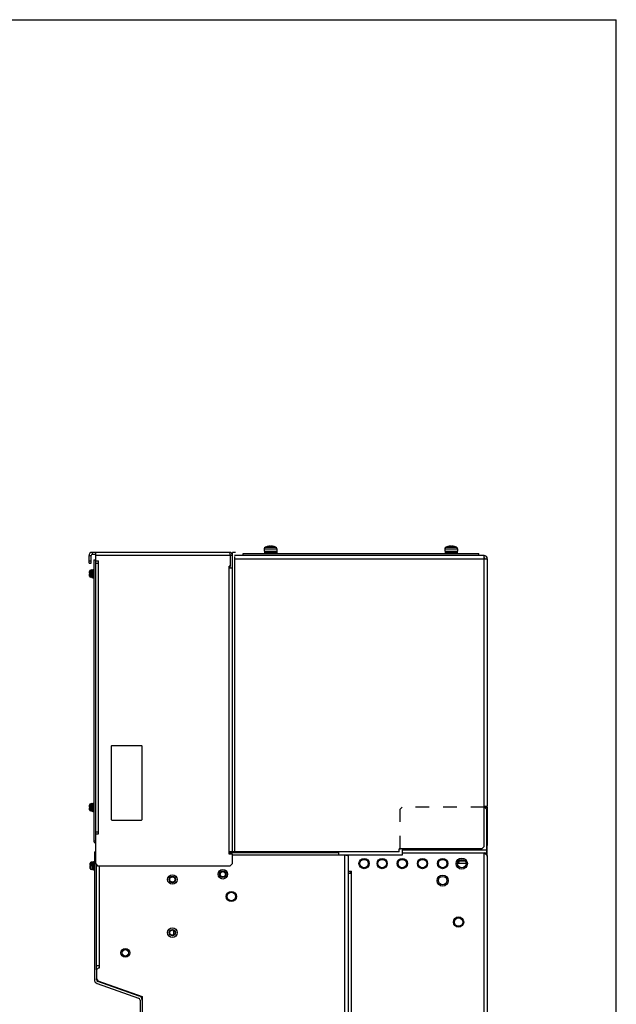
# Model space of a CAD drawing. Header units: millimetres. Extents: x 0 to 1500, y 0 to 2000.
# Tile 30 of 30: x 938 to 1500, y 1073 to 2000. Entities that reach past the tile are written whole.
import ezdxf

# ---------------------------------------------------------------- set-up
doc = ezdxf.new("R2010")
doc.units = ezdxf.units.MM
doc.header["$LTSCALE"] = 130.37037
doc.linetypes.add('DOT', pattern=[0.2, 0.1, -0.1])
doc.layers.get('0').update_dxf_attribs({"linetype": 'CONTINUOUS'})
doc.layers.add('BOX_SHAPE', color=7, linetype='CONTINUOUS')
doc.layers.add('DATUM_CURVES', color=7, linetype='CONTINUOUS')

msp = doc.modelspace()

# ---------------------------------------------------------------- linework, layer by layer
at = {"color": 7, "linetype": 'CONTINUOUS'}
for p, q in [((0, 2000), (1500, 2000)), ((1500, 0), (1500, 2000)), ((1168.49, 1501.76), (1168.49, 1499.78)), ((1168.49, 1501.76), (1180.49, 1501.76)), ((1169.75, 1503.55), (1179.24, 1503.55)), ((1172.17, 1504.15), (1172.46, 1504.21)), ((1172.17, 1504.1), (1172.17, 1504.15)), ((1172.46, 1504.21), (1172.75, 1504.27)), ((1172.75, 1504.19), (1172.75, 1504.27)), ((1176.24, 1504.19), (1176.24, 1504.27)), ((1176.24, 1504.27), (1176.52, 1504.21)), ((1176.52, 1504.21), (1176.81, 1504.15)), ((1176.81, 1504.1), (1176.81, 1504.15)), ((1180.49, 1501.76), (1180.49, 1499.78)), ((1338.49, 1501.76), (1338.49, 1499.78)), ((1338.49, 1501.76), (1350.49, 1501.76)), ((1339.75, 1503.55), (1349.24, 1503.55)), ((1342.17, 1504.15), (1342.46, 1504.21)), ((1342.17, 1504.1), (1342.17, 1504.15)), ((1342.46, 1504.21), (1342.75, 1504.27)), ((1342.75, 1504.19), (1342.75, 1504.27)), ((1346.24, 1504.19), (1346.24, 1504.27)), ((1346.24, 1504.27), (1346.52, 1504.21)), ((1346.52, 1504.21), (1346.81, 1504.15)), ((1346.81, 1504.1), (1346.81, 1504.15)), ((1350.49, 1501.76), (1350.49, 1499.78)), ((1003.49, 1488.48), (1003.49, 1495.48)), ((1003.49, 1495.48), (1005.49, 1495.48)), ((1005.49, 1488.48), (1005.49, 1495.48)), ((1006.49, 1498.48), (1006.49, 1496.48)), ((1135.49, 1498.48), (1006.49, 1498.48)), ((1009.49, 1496.48), (1006.49, 1496.48)), ((1009.49, 1498.48), (1009.49, 1490.48)), ((1136.49, 1495.48), (1009.49, 1495.48)), ((1136.49, 1495.48), (1136.49, 1485.48)), ((1138.49, 1495.48), (1136.49, 1495.48)), ((1138.49, 1495.48), (1138.49, 1498.48)), ((1141.49, 1498.48), (1138.49, 1498.48)), ((1138.49, 1483.48), (1138.49, 1495.48)), ((1375.49, 1495.48), (1140.49, 1495.48)), ((1140.49, 1494.6), (1140.49, 1216.48)), ((1140.49, 1492.48), (1378.49, 1492.48)), ((1148.49, 1495.48), (1148.49, 1497.48)), ((1148.49, 1497.48), (1370.49, 1497.48)), ((1168.49, 1499.78), (1180.49, 1499.78)), ((1168.74, 1498.28), (1168.74, 1497.48)), ((1180.24, 1498.28), (1168.74, 1498.28)), ((1168.79, 1499.78), (1168.79, 1498.28)), ((1180.19, 1499.78), (1180.19, 1498.28)), ((1180.24, 1498.28), (1180.24, 1497.48)), ((1338.49, 1499.78), (1350.49, 1499.78)), ((1338.74, 1498.28), (1338.74, 1497.48)), ((1350.24, 1498.28), (1338.74, 1498.28)), ((1338.79, 1499.78), (1338.79, 1498.28)), ((1350.19, 1499.78), (1350.19, 1498.28)), ((1350.24, 1498.28), (1350.24, 1497.48)), ((1370.49, 1495.48), (1370.49, 1497.48)), ((1375.49, 1221.48), (1375.49, 1495.48)), ((1378.49, 1492.48), (1378.49, 1259.48)), ((1003.49, 1490.48), (1005.49, 1490.48)), ((1003.49, 1488.48), (1005.49, 1488.48)), ((1007.99, 1491.48), (1007.99, 1226.98)), ((1007.99, 1491.48), (1009.49, 1491.48)), ((1009.49, 1490.48), (1009.49, 1488.48)), ((1009.49, 1490.48), (1012.49, 1490.48)), ((1009.49, 1488.48), (1009.49, 1235.48)), ((1009.49, 1488.48), (1012.49, 1488.48)), ((1012.49, 1233.48), (1012.49, 1490.48)), ((1135.49, 1214.48), (1135.49, 1485.48)), ((1136.49, 1485.48), (1135.49, 1485.48)), ((1136.49, 1483.48), (1135.49, 1483.48)), ((1136.49, 1483.48), (1136.49, 1485.48)), ((1138.49, 1483.48), (1136.49, 1483.48)), ((1138.49, 1216.48), (1138.49, 1483.48)), ((1003.64, 1478.83), (1005.19, 1478.83)), ((1003.64, 1478.13), (1005.19, 1478.13)), ((1003.94, 1480.94), (1003.87, 1480.68)), ((1003.87, 1480.68), (1003.87, 1480.68)), ((1003.94, 1476.01), (1003.87, 1476.28)), ((1003.87, 1476.28), (1003.87, 1476.28)), ((1003.94, 1480.94), (1003.94, 1478.83)), ((1003.94, 1476.01), (1003.94, 1478.13)), ((1006.19, 1481.98), (1005.07, 1481.88)), ((1005.07, 1481.88), (1005.07, 1478.83)), ((1005.07, 1475.07), (1005.07, 1478.13)), ((1006.19, 1474.98), (1005.07, 1475.07)), ((1005.19, 1478.13), (1005.19, 1478.83)), ((1006.19, 1482.03), (1006.19, 1474.93)), ((1006.19, 1482.03), (1007.19, 1482.03)), ((1006.19, 1474.93), (1007.19, 1474.93)), ((1007.19, 1482.48), (1007.19, 1474.48)), ((1007.19, 1482.48), (1007.99, 1482.48)), ((1007.19, 1474.48), (1007.99, 1474.48)), ((1052.99, 1316.48), (1024.99, 1316.48)), ((1024.49, 1315.98), (1024.49, 1246.98)), ((1053.49, 1246.98), (1053.49, 1315.98)), ((1003.94, 1260.94), (1003.87, 1260.68)), ((1003.94, 1260.94), (1003.94, 1258.83)), ((1006.19, 1261.98), (1005.07, 1261.88)), ((1005.07, 1261.88), (1005.07, 1258.83)), ((1006.19, 1262.03), (1006.19, 1254.93)), ((1006.19, 1262.03), (1007.19, 1262.03)), ((1007.19, 1262.48), (1007.19, 1254.48)), ((1007.19, 1262.48), (1007.99, 1262.48)), ((1003.64, 1258.83), (1005.19, 1258.83)), ((1003.64, 1258.13), (1005.19, 1258.13)), ((1003.87, 1260.68), (1003.87, 1260.68)), ((1003.94, 1256.01), (1003.87, 1256.28)), ((1003.87, 1256.28), (1003.87, 1256.28)), ((1003.94, 1256.01), (1003.94, 1258.13)), ((1005.07, 1255.07), (1005.07, 1258.13)), ((1006.19, 1254.98), (1005.07, 1255.07)), ((1005.19, 1258.13), (1005.19, 1258.83)), ((1006.19, 1254.93), (1007.19, 1254.93)), ((1007.19, 1254.48), (1007.99, 1254.48)), ((1375.49, 1259.48), (1378.49, 1259.48)), ((1375.49, 1258.48), (1378.49, 1258.48)), ((1377.99, 1256.48), (1375.99, 1258.48)), ((1377.99, 1215.48), (1377.99, 1256.48)), ((1378.49, 1258.48), (1378.49, 1259.48)), ((1378.49, 1258.48), (1378.49, 1222.68)), ((1024.99, 1246.48), (1052.99, 1246.48)), ((1009.49, 1235.48), (1009.49, 1233.48)), ((1009.49, 1235.48), (1012.49, 1235.48)), ((1009.49, 1233.48), (1009.49, 1205.48)), ((1009.49, 1233.48), (1012.49, 1233.48)), ((1007.99, 1226.98), (1009.49, 1226.98)), ((1008.49, 1214.48), (1008.49, 1096.32)), ((1138.49, 1216.48), (1135.49, 1216.48)), ((1238.49, 1215.48), (1135.49, 1215.48)), ((1138.49, 1214.48), (1135.49, 1214.48)), ((1140.49, 1216.48), (1138.49, 1216.48)), ((1138.49, 1205.48), (1138.49, 1214.48)), ((1295.49, 1216.48), (1140.49, 1216.48)), ((1238.49, 1216.48), (1238.49, 1213.48)), ((1295.49, 1216.48), (1295.49, 1219.48)), ((1373.49, 1219.48), (1295.49, 1219.48)), ((1298.49, 1219.48), (1298.49, 1213.48)), ((1298.49, 1218.48), (1377.99, 1218.48)), ((1298.49, 1215.48), (1377.99, 1215.48)), ((1373.49, 1219.48), (1375.49, 1221.48)), ((1375.49, 476.48), (1375.49, 1215.48)), ((1378.49, 1222.68), (1377.99, 1222.68)), ((1378.49, 1213.48), (1378.49, 1222.68)), ((1004.44, 1205.94), (1004.37, 1205.68)), ((1004.37, 1205.68), (1004.37, 1205.68)), ((1004.44, 1205.94), (1004.44, 1203.83)), ((1006.69, 1206.98), (1005.57, 1206.88)), ((1005.57, 1206.88), (1005.57, 1203.83)), ((1006.69, 1207.03), (1006.69, 1199.93)), ((1006.69, 1207.03), (1007.69, 1207.03)), ((1007.69, 1207.48), (1007.69, 1199.48)), ((1007.69, 1207.48), (1008.49, 1207.48)), ((1009.49, 1205.48), (1011.49, 1203.48)), ((1136.49, 1203.48), (1138.49, 1205.48)), ((1238.49, 1213.48), (1138.49, 1213.48)), ((1298.49, 1213.48), (1238.49, 1213.48)), ((1244.49, 519.48), (1244.49, 1213.48)), ((1247.49, 1213.48), (1247.49, 516.48)), ((1358.49, 1205.48), (1350.49, 1205.48)), ((1351.69, 1206.98), (1350.8, 1206.98)), ((1351.01, 1207.38), (1352.09, 1207.38)), ((1352.09, 1208.66), (1352.09, 1207.38)), ((1352.09, 1208.01), (1357.59, 1208.01)), ((1378.49, 1212.48), (1378.49, 476.48)), ((1004.14, 1203.83), (1005.69, 1203.83)), ((1004.14, 1203.13), (1005.69, 1203.13)), ((1004.44, 1201.01), (1004.37, 1201.28)), ((1004.37, 1201.28), (1004.37, 1201.28)), ((1004.44, 1201.01), (1004.44, 1203.13)), ((1005.57, 1200.07), (1005.57, 1203.13)), ((1006.69, 1199.98), (1005.57, 1200.07)), ((1005.69, 1203.13), (1005.69, 1203.83)), ((1006.69, 1199.93), (1007.69, 1199.93)), ((1007.69, 1199.48), (1008.49, 1199.48)), ((1010.49, 1105.48), (1010.49, 1204.48)), ((1011.49, 1203.48), (1136.49, 1203.48)), ((1013.49, 1107.48), (1013.49, 1203.48)), ((1247.49, 1198.48), (1250.49, 1198.48)), ((1247.49, 1196.48), (1250.49, 1196.48)), ((1249.49, 1198.48), (1249.49, 1196.48)), ((1250.49, 516.48), (1250.49, 1198.48)), ((1082.42, 1142.73), (1082.42, 1142.91)), ((1083.49, 1138.54), (1083.49, 1141.65)), ((1084.21, 1141.48), (1084.21, 1141.59)), ((1084.21, 1141.48), (1084.27, 1141.48)), ((1010.49, 1109.48), (1013.49, 1109.48)), ((1010.49, 1105.48), (1012.49, 1107.48)), ((1010.49, 1105.48), (1010.49, 1096.98)), ((1012.49, 1107.48), (1013.49, 1107.48)), ((1010.49, 1096.32), (1010.49, 1096.98)), ((1010.49, 1096.98), (1011.91, 1094.98)), ((1050.81, 1080.83), (1011.83, 1094.43)), ((1011.91, 1094.98), (1053.49, 1080.48)), ((1011.18, 1092.54), (1050.15, 1078.94)), ((1051.49, 1077.06), (1051.49, 858.48)), ((1053.49, 1080.48), (1053.49, 1041.98))]:
    msp.add_line(p, q, dxfattribs=at)
at = {"color": 9, "linetype": 'DOT'}
for p, q in [((1298.49, 1258.73), (1296.49, 1256.73)), ((1296.49, 1218.73), (1296.49, 1256.73)), ((1375.99, 1258.73), (1298.49, 1258.73))]:
    msp.add_line(p, q, dxfattribs=at)
at = {"color": 7, "linetype": 'CONTINUOUS'}
for centre, radius in [((1262.49, 1205.48), 4.82), ((1262.49, 1205.48), 4), ((1279.49, 1205.48), 4.82), ((1279.49, 1205.48), 4), ((1298.49, 1205.48), 4.82), ((1298.49, 1205.48), 4), ((1317.49, 1205.48), 4.82), ((1317.49, 1205.48), 4), ((1336.49, 1205.48), 4.82), ((1336.49, 1205.48), 4), ((1354.49, 1205.48), 5.25), ((1354.49, 1205.48), 4), ((1129.49, 1195.48), 4.5), ((1129.49, 1195.48), 2.5), ((1081.99, 1190.48), 4.5), ((1081.99, 1190.48), 2.5), ((1336.49, 1189.48), 5.25), ((1336.49, 1189.48), 4), ((1137.49, 1174.48), 4.82), ((1137.49, 1174.48), 4), ((1351.49, 1150.48), 4.82), ((1351.49, 1150.48), 4), ((1081.99, 1140.48), 4.5), ((1081.99, 1140.48), 2.5), ((1037.69, 1121.48), 4.1), ((1037.69, 1121.48), 3)]:
    msp.add_circle(centre, radius, dxfattribs=at)
for centre, radius, start, end in [((1170.39, 1501.76), 1.9, 109.8064, 180), ((1174.49, 1490.38), 14, 97.16543, 109.8064), ((1173.47, 1499.37), 4.88, 99.99154, 101.81386), ((1173.59, 1498.71), 5.55, 98.76753, 99.99462), ((1174.49, 1490.38), 14, 70.1936, 82.83457), ((1175.4, 1498.71), 5.55, 80.00538, 81.23267), ((1175.54, 1499.53), 4.72, 78.15516, 80.03944), ((1177.1, 1506.96), 2.87, 258.21191, 259.81121), ((1177.18, 1507.38), 3.3, 259.77764, 262.7676), ((1178.59, 1501.76), 1.9, 0, 70.1936), ((1340.39, 1501.76), 1.9, 109.8064, 180), ((1344.49, 1490.38), 14, 97.16543, 109.8064), ((1343.47, 1499.37), 4.88, 99.99154, 101.81386), ((1343.59, 1498.71), 5.55, 98.76753, 99.99462), ((1344.49, 1490.38), 14, 70.1936, 82.83457), ((1345.4, 1498.71), 5.55, 80.00538, 81.23267), ((1345.54, 1499.53), 4.72, 78.15516, 80.03944), ((1347.1, 1506.96), 2.87, 258.21191, 259.81121), ((1347.18, 1507.38), 3.3, 259.77764, 262.7676), ((1348.59, 1501.76), 1.9, 0, 70.1936), ((1006.49, 1495.48), 3, 90, 180), ((1006.49, 1495.48), 1, 90, 180), ((1135.49, 1495.48), 3, 0, 90), ((1375.49, 1492.48), 3, 0, 90), ((1375.49, 1492.48), 1, 0, 90), ((1008.69, 1478.85), 5.07, 174.56567, 176.62966), ((1012.59, 1478.48), 8.99, 165.84006, 174.57654), ((1012.59, 1478.48), 8.99, 185.42346, 194.15994), ((1005.19, 1480.58), 1.3, 95, 164.11915), ((1005.19, 1476.37), 1.3, 195.88085, 265), ((1024.99, 1315.98), 0.5, 90, 180), ((1052.99, 1315.98), 0.5, 0, 90), ((1005.19, 1260.58), 1.3, 95, 164.11915), ((1008.69, 1258.85), 5.07, 174.56567, 176.62966), ((1012.59, 1258.48), 8.99, 165.84006, 174.57654), ((1012.59, 1258.48), 8.99, 185.42346, 194.15994), ((1005.19, 1256.37), 1.3, 195.88085, 265), ((1024.99, 1246.98), 0.5, 180, 270), ((1052.99, 1246.98), 0.5, 270, 360), ((1010.49, 1226.98), 2.5, 180, 244.67724), ((1012.49, 1214.48), 4, 142.0031, 180), ((1375.49, 1212.48), 3, 0, 90), ((1373.29, 1222.68), 5.2, 335.41686, 360), ((1013.09, 1203.48), 8.99, 165.84006, 174.57654), ((1005.69, 1205.58), 1.3, 95, 164.11915), ((1239.99, 1188.55), 25.31, 76.58825, 76.82489), ((1351.69, 1207.38), 0.4, 270, 360), ((1009.19, 1203.85), 5.07, 174.56567, 176.62966), ((1013.09, 1203.48), 8.99, 185.42346, 194.15994), ((1005.69, 1201.37), 1.3, 195.88085, 265), ((1095.59, 1147.48), 14, 199.00199, 199.8064), ((1084.21, 1143.38), 1.9, 199.8064, 270), ((1012.49, 1096.32), 4, 180, 250.76933), ((1012.49, 1096.32), 2, 180, 250.76933), ((1049.49, 1077.06), 2, 0, 70.76933), ((1049.49, 1077.06), 4, 0, 70.76933)]:
    msp.add_arc(centre, radius, start, end, dxfattribs=at)
for points, knots in [([(1172.02, 1504.1), (1172.02, 1504.1), (1172.04, 1504.11), (1172.07, 1504.12), (1172.12, 1504.13), (1172.15, 1504.14), (1172.17, 1504.15)], [0, 0, 0, 0, 0.085336, 0.288221, 0.599947, 1, 1, 1, 1]), ([(1172.03, 1504.09), (1172.03, 1504.1), (1172.03, 1504.1), (1172.02, 1504.1), (1172.02, 1504.1)], [0, 0, 0, 0, 0.360914, 1, 1, 1, 1]), ([(1172.47, 1504.15), (1172.43, 1504.14), (1172.34, 1504.12), (1172.23, 1504.1), (1172.14, 1504.1), (1172.09, 1504.09), (1172.06, 1504.09), (1172.04, 1504.09), (1172.03, 1504.09)], [0, 0, 0, 0, 0.303856, 0.615104, 0.75209, 0.865895, 0.949973, 1, 1, 1, 1]), ([(1174.19, 1504.15), (1174.19, 1504.16), (1174.17, 1504.19), (1174.12, 1504.21), (1174.05, 1504.24), (1173.92, 1504.26), (1173.73, 1504.27), (1173.51, 1504.27), (1173.17, 1504.25), (1172.92, 1504.22), (1172.74, 1504.2)], [0, 0, 0, 0, 0.035649, 0.063515, 0.099645, 0.196907, 0.324857, 0.477537, 0.647015, 1, 1, 1, 1]), ([(1174.49, 1504.09), (1174.45, 1504.09), (1174.38, 1504.09), (1174.29, 1504.11), (1174.23, 1504.12), (1174.19, 1504.14), (1174.19, 1504.15)], [0, 0, 0, 0, 0.371635, 0.686807, 0.901653, 1, 1, 1, 1]), ([(1174.79, 1504.15), (1174.79, 1504.14), (1174.76, 1504.12), (1174.7, 1504.11), (1174.6, 1504.09), (1174.53, 1504.09), (1174.49, 1504.09)], [0, 0, 0, 0, 0.098344, 0.31319, 0.628364, 1, 1, 1, 1]), ([(1176.24, 1504.2), (1176.07, 1504.22), (1175.81, 1504.25), (1175.48, 1504.27), (1175.26, 1504.27), (1175.07, 1504.26), (1174.94, 1504.24), (1174.86, 1504.21), (1174.82, 1504.19), (1174.79, 1504.16), (1174.79, 1504.15)], [0, 0, 0, 0, 0.352984, 0.522464, 0.675145, 0.803095, 0.900358, 0.936487, 0.964352, 1, 1, 1, 1]), ([(1176.9, 1504.09), (1176.89, 1504.09), (1176.84, 1504.1), (1176.8, 1504.1), (1176.76, 1504.11)], [0, 0, 0, 0, 0.209061, 1, 1, 1, 1]), ([(1176.81, 1504.15), (1176.83, 1504.14), (1176.87, 1504.13), (1176.92, 1504.12), (1176.94, 1504.11), (1176.96, 1504.1), (1176.96, 1504.1)], [0, 0, 0, 0, 0.400053, 0.711779, 0.914664, 1, 1, 1, 1]), ([(1176.94, 1504.09), (1176.94, 1504.09), (1176.92, 1504.09), (1176.91, 1504.09), (1176.9, 1504.09)], [0, 0, 0, 0, 0.203435, 1, 1, 1, 1]), ([(1176.96, 1504.09), (1176.96, 1504.09), (1176.95, 1504.09), (1176.95, 1504.09), (1176.94, 1504.09)], [0, 0, 0, 0, 0.195478, 1, 1, 1, 1]), ([(1176.96, 1504.1), (1176.96, 1504.1), (1176.96, 1504.1), (1176.96, 1504.1), (1176.96, 1504.09)], [0, 0, 0, 0, 0.639086, 1, 1, 1, 1]), ([(1342.02, 1504.1), (1342.02, 1504.1), (1342.04, 1504.11), (1342.07, 1504.12), (1342.12, 1504.13), (1342.15, 1504.14), (1342.17, 1504.15)], [0, 0, 0, 0, 0.085336, 0.288221, 0.599947, 1, 1, 1, 1]), ([(1342.03, 1504.09), (1342.03, 1504.1), (1342.03, 1504.1), (1342.02, 1504.1), (1342.02, 1504.1)], [0, 0, 0, 0, 0.360914, 1, 1, 1, 1]), ([(1342.47, 1504.15), (1342.43, 1504.14), (1342.34, 1504.12), (1342.23, 1504.1), (1342.14, 1504.1), (1342.09, 1504.09), (1342.06, 1504.09), (1342.04, 1504.09), (1342.03, 1504.09)], [0, 0, 0, 0, 0.303856, 0.615104, 0.75209, 0.865895, 0.949973, 1, 1, 1, 1]), ([(1344.19, 1504.15), (1344.19, 1504.16), (1344.17, 1504.19), (1344.12, 1504.21), (1344.05, 1504.24), (1343.92, 1504.26), (1343.73, 1504.27), (1343.51, 1504.27), (1343.17, 1504.25), (1342.92, 1504.22), (1342.74, 1504.2)], [0, 0, 0, 0, 0.035649, 0.063515, 0.099645, 0.196907, 0.324857, 0.477537, 0.647015, 1, 1, 1, 1]), ([(1344.49, 1504.09), (1344.45, 1504.09), (1344.38, 1504.09), (1344.29, 1504.11), (1344.23, 1504.12), (1344.19, 1504.14), (1344.19, 1504.15)], [0, 0, 0, 0, 0.371635, 0.686807, 0.901653, 1, 1, 1, 1]), ([(1344.79, 1504.15), (1344.79, 1504.14), (1344.76, 1504.12), (1344.7, 1504.11), (1344.6, 1504.09), (1344.53, 1504.09), (1344.49, 1504.09)], [0, 0, 0, 0, 0.098344, 0.31319, 0.628364, 1, 1, 1, 1]), ([(1346.24, 1504.2), (1346.07, 1504.22), (1345.81, 1504.25), (1345.48, 1504.27), (1345.26, 1504.27), (1345.07, 1504.26), (1344.94, 1504.24), (1344.86, 1504.21), (1344.82, 1504.19), (1344.79, 1504.16), (1344.79, 1504.15)], [0, 0, 0, 0, 0.352984, 0.522464, 0.675145, 0.803095, 0.900358, 0.936487, 0.964352, 1, 1, 1, 1]), ([(1346.9, 1504.09), (1346.89, 1504.09), (1346.84, 1504.1), (1346.8, 1504.1), (1346.76, 1504.11)], [0, 0, 0, 0, 0.209061, 1, 1, 1, 1]), ([(1346.81, 1504.15), (1346.83, 1504.14), (1346.87, 1504.13), (1346.92, 1504.12), (1346.94, 1504.11), (1346.96, 1504.1), (1346.96, 1504.1)], [0, 0, 0, 0, 0.400053, 0.711779, 0.914664, 1, 1, 1, 1]), ([(1346.94, 1504.09), (1346.94, 1504.09), (1346.92, 1504.09), (1346.91, 1504.09), (1346.9, 1504.09)], [0, 0, 0, 0, 0.203435, 1, 1, 1, 1]), ([(1346.96, 1504.09), (1346.96, 1504.09), (1346.95, 1504.09), (1346.95, 1504.09), (1346.94, 1504.09)], [0, 0, 0, 0, 0.195478, 1, 1, 1, 1]), ([(1346.96, 1504.1), (1346.96, 1504.1), (1346.96, 1504.1), (1346.96, 1504.1), (1346.96, 1504.09)], [0, 0, 0, 0, 0.639086, 1, 1, 1, 1]), ([(1135.49, 1498.48), (1135.57, 1498.48), (1135.74, 1498.3), (1135.98, 1497.71), (1136.13, 1497.13), (1136.23, 1496.7)], [0, 0, 0, 0, 0.112099, 0.317155, 1, 1, 1, 1]), ([(1136.23, 1496.7), (1136.25, 1496.6), (1136.34, 1496.19), (1136.43, 1495.79), (1136.49, 1495.48)], [0, 0, 0, 0, 0.240682, 1, 1, 1, 1]), ([(1003.63, 1479.14), (1003.63, 1479.13), (1003.62, 1479.08), (1003.62, 1479.04), (1003.62, 1479)], [0, 0, 0, 0, 0.267832, 1, 1, 1, 1]), ([(1003.62, 1479), (1003.62, 1479), (1003.62, 1478.98), (1003.62, 1478.96), (1003.62, 1478.95)], [0, 0, 0, 0, 0.264844, 1, 1, 1, 1]), ([(1003.62, 1478.95), (1003.62, 1478.94), (1003.62, 1478.91), (1003.62, 1478.88), (1003.63, 1478.86)], [0, 0, 0, 0, 0.300889, 1, 1, 1, 1]), ([(1003.64, 1478.13), (1003.64, 1478.13), (1003.63, 1478.11), (1003.63, 1478.08), (1003.62, 1478.04), (1003.62, 1477.97), (1003.62, 1477.9), (1003.63, 1477.78), (1003.63, 1477.69), (1003.64, 1477.63)], [0, 0, 0, 0, 0.025153, 0.082776, 0.174666, 0.298065, 0.448454, 0.620089, 1, 1, 1, 1]), ([(1003.63, 1478.86), (1003.63, 1478.85), (1003.63, 1478.84), (1003.64, 1478.83), (1003.64, 1478.83)], [0, 0, 0, 0, 0.691762, 1, 1, 1, 1]), ([(1003.63, 1259.14), (1003.63, 1259.13), (1003.62, 1259.08), (1003.62, 1259.04), (1003.62, 1259)], [0, 0, 0, 0, 0.267832, 1, 1, 1, 1]), ([(1003.62, 1259), (1003.62, 1259), (1003.62, 1258.98), (1003.62, 1258.96), (1003.62, 1258.95)], [0, 0, 0, 0, 0.264844, 1, 1, 1, 1]), ([(1003.62, 1258.95), (1003.62, 1258.94), (1003.62, 1258.91), (1003.62, 1258.88), (1003.63, 1258.86)], [0, 0, 0, 0, 0.300889, 1, 1, 1, 1]), ([(1003.64, 1258.13), (1003.64, 1258.13), (1003.63, 1258.11), (1003.63, 1258.08), (1003.62, 1258.04), (1003.62, 1257.97), (1003.62, 1257.9), (1003.63, 1257.78), (1003.63, 1257.69), (1003.64, 1257.63)], [0, 0, 0, 0, 0.025153, 0.082776, 0.174666, 0.298065, 0.448454, 0.620089, 1, 1, 1, 1]), ([(1003.63, 1258.86), (1003.63, 1258.85), (1003.63, 1258.84), (1003.64, 1258.83), (1003.64, 1258.83)], [0, 0, 0, 0, 0.691762, 1, 1, 1, 1]), ([(1247.49, 1212.48), (1247.49, 1212.66), (1246.74, 1212.95), (1246.26, 1213.08), (1245.86, 1213.17)], [0, 0, 0, 0, 0.311623, 1, 1, 1, 1]), ([(1377.58, 1214), (1377.72, 1213.88), (1378.15, 1213.47), (1378.49, 1212.9), (1378.49, 1212.48)], [0, 0, 0, 0, 0.301047, 1, 1, 1, 1]), ([(1004.13, 1204.14), (1004.13, 1204.13), (1004.12, 1204.08), (1004.12, 1204.04), (1004.12, 1204)], [0, 0, 0, 0, 0.267832, 1, 1, 1, 1]), ([(1004.12, 1204), (1004.12, 1204), (1004.12, 1203.98), (1004.12, 1203.96), (1004.12, 1203.95)], [0, 0, 0, 0, 0.264844, 1, 1, 1, 1]), ([(1004.12, 1203.95), (1004.12, 1203.94), (1004.12, 1203.91), (1004.12, 1203.88), (1004.13, 1203.86)], [0, 0, 0, 0, 0.300889, 1, 1, 1, 1]), ([(1004.14, 1203.13), (1004.14, 1203.13), (1004.13, 1203.11), (1004.13, 1203.08), (1004.12, 1203.04), (1004.12, 1202.97), (1004.12, 1202.9), (1004.13, 1202.78), (1004.13, 1202.69), (1004.14, 1202.63)], [0, 0, 0, 0, 0.025153, 0.082776, 0.174666, 0.298065, 0.448454, 0.620089, 1, 1, 1, 1]), ([(1004.13, 1203.86), (1004.13, 1203.85), (1004.13, 1203.84), (1004.14, 1203.83), (1004.14, 1203.83)], [0, 0, 0, 0, 0.691762, 1, 1, 1, 1])]:
    msp.add_open_spline(points, degree=3, knots=knots, dxfattribs=at)
for points in [[(1375.49, 1215.48), (1375.84, 1215.26), (1376.18, 1215.04), (1376.51, 1214.81)], [(1376.51, 1214.81), (1376.76, 1214.64), (1377.01, 1214.47), (1377.24, 1214.29)], [(1245.76, 1213.2), (1245.34, 1213.3), (1244.92, 1213.39), (1244.49, 1213.48)], [(1377.24, 1214.29), (1377.36, 1214.2), (1377.47, 1214.1), (1377.58, 1214)]]:
    msp.add_open_spline(points, degree=3, dxfattribs=at)
at = {"layer": 'BOX_SHAPE', "color": 7, "linetype": 'CONTINUOUS'}
msp.add_line((1011.91, 1094.98), (1010.79, 1095.37), dxfattribs=at)
at = {"layer": 'DATUM_CURVES', "color": 7, "linetype": 'CONTINUOUS'}
for centre in [(1129.49, 1195.48), (1081.99, 1190.48), (1081.99, 1140.48)]:
    msp.add_circle(centre, 3, dxfattribs=at)

doc.saveas('drawing.dxf')
